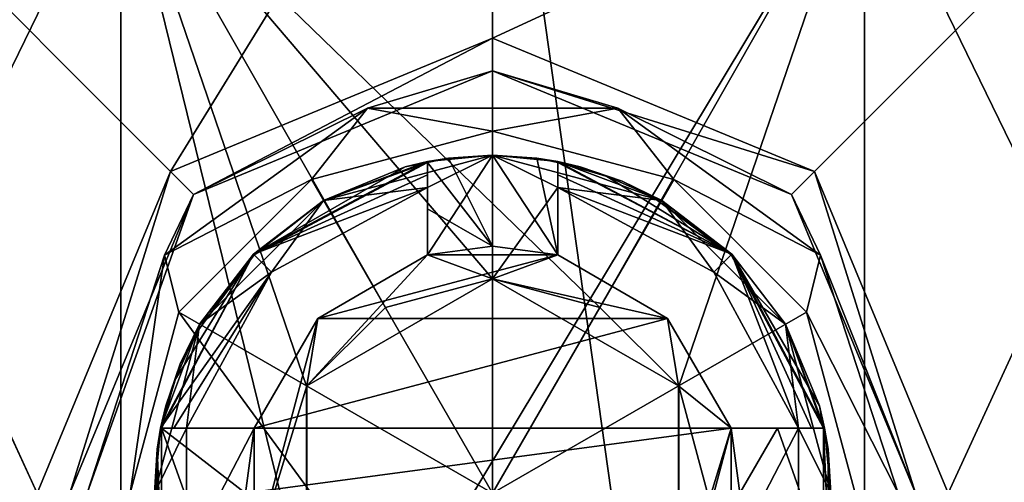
# Model space of a CAD drawing. Header units: millimetres. Extents: x -25 to 90, y -3 to 328.
# Tile 32 of 139: x -3.63 to 3.93, y 88.58 to 92.14. Entities that reach past the tile are written whole.
import ezdxf

# ---------------------------------------------------------------- set-up
doc = ezdxf.new("R2010")
doc.units = ezdxf.units.MM
doc.header["$LTSCALE"] = 65.185185
for name, color, linetype in [('409', 7, 'CONTINUOUS'), ('410', 7, 'CONTINUOUS'), ('411', 7, 'CONTINUOUS'), ('415', 7, 'CONTINUOUS'), ('422', 7, 'CONTINUOUS'), ('423', 7, 'CONTINUOUS'), ('424', 7, 'CONTINUOUS'), ('425', 7, 'CONTINUOUS'), ('426', 7, 'CONTINUOUS'), ('427', 7, 'CONTINUOUS'), ('428', 7, 'CONTINUOUS'), ('61', 7, 'CONTINUOUS'), ('68', 7, 'CONTINUOUS'), ('725', 7, 'CONTINUOUS'), ('739', 7, 'CONTINUOUS'), ('740', 7, 'CONTINUOUS'), ('742', 7, 'CONTINUOUS'), ('743', 7, 'CONTINUOUS'), ('745', 7, 'CONTINUOUS'), ('746', 7, 'CONTINUOUS'), ('88', 7, 'CONTINUOUS'), ('89', 7, 'CONTINUOUS'), ('90', 7, 'CONTINUOUS'), ('91', 7, 'CONTINUOUS'), ('92', 7, 'CONTINUOUS'), ('93', 7, 'CONTINUOUS'), ('94', 7, 'CONTINUOUS'), ('95', 7, 'CONTINUOUS'), ('98', 7, 'CONTINUOUS')]:
    doc.layers.add(name, color=color, linetype=linetype)

msp = doc.modelspace()

# ---------------------------------------------------------------- linework, layer by layer
at = {"layer": '409', "linetype": 'CONTINUOUS'}
for points in [[(0, 91.2863, -20.4987), (0, 88.5, -20.6), (-1.3932, 90.913, -20.4987), (0, 91.2863, -20.4987)], [(1.3932, 90.913, -20.4987), (0, 88.5, -20.6), (0, 91.2863, -20.4987), (1.3932, 90.913, -20.4987)], [(-1.3932, 90.913, -20.4987), (0, 88.5, -20.6), (-2.413, 89.8932, -20.4987), (-1.3932, 90.913, -20.4987)], [(2.413, 89.8932, -20.4987), (0, 88.5, -20.6), (1.3932, 90.913, -20.4987), (2.413, 89.8932, -20.4987)], [(-2.7863, 88.5, -20.4987), (-2.413, 89.8932, -20.4987), (-1.3941, 88.5, -20.5747), (-2.7863, 88.5, -20.4987)], [(-2.413, 89.8932, -20.4987), (0, 88.5, -20.6), (-1.3941, 88.5, -20.5747), (-2.413, 89.8932, -20.4987)], [(2.7863, 88.5, -20.4987), (0, 88.5, -20.6), (2.413, 89.8932, -20.4987), (2.7863, 88.5, -20.4987)]]:
    msp.add_3dface(points, dxfattribs=at)
at = {"layer": '410', "linetype": 'CONTINUOUS'}
for points in [[(-2.2981, 90.7981, -20), (0, 91.75, -20), (-0.9629, 91.4637, -20.3405), (-2.2981, 90.7981, -20)], [(-0.9629, 91.4637, -20.3405), (0, 91.75, -20), (0.9629, 91.4637, -20.3405), (-0.9629, 91.4637, -20.3405)], [(0, 91.75, -20), (2.2981, 90.7981, -20), (0.9629, 91.4637, -20.3405), (0, 91.75, -20)], [(-2.521, 90.3316, -20.3405), (-2.2981, 90.7981, -20), (-0.9629, 91.4637, -20.3405), (-2.521, 90.3316, -20.3405)], [(-1.3932, 90.913, -20.4987), (-2.521, 90.3316, -20.3405), (-0.9629, 91.4637, -20.3405), (-1.3932, 90.913, -20.4987)], [(0, 91.2863, -20.4987), (-1.3932, 90.913, -20.4987), (-0.9629, 91.4637, -20.3405), (0, 91.2863, -20.4987)], [(0, 91.2863, -20.4987), (-0.9629, 91.4637, -20.3405), (0.9629, 91.4637, -20.3405), (0, 91.2863, -20.4987)], [(1.3932, 90.913, -20.4987), (0, 91.2863, -20.4987), (0.9629, 91.4637, -20.3405), (1.3932, 90.913, -20.4987)], [(0.9629, 91.4637, -20.3405), (2.2981, 90.7981, -20), (2.521, 90.3316, -20.3405), (0.9629, 91.4637, -20.3405)], [(1.3932, 90.913, -20.4987), (0.9629, 91.4637, -20.3405), (2.521, 90.3316, -20.3405), (1.3932, 90.913, -20.4987)], [(-1.3932, 90.913, -20.4987), (-2.413, 89.8932, -20.4987), (-2.521, 90.3316, -20.3405), (-1.3932, 90.913, -20.4987)], [(2.413, 89.8932, -20.4987), (1.3932, 90.913, -20.4987), (2.521, 90.3316, -20.3405), (2.413, 89.8932, -20.4987)], [(-3.25, 88.5, -20), (-2.2981, 90.7981, -20), (-3.1162, 88.5, -20.3405), (-3.25, 88.5, -20)], [(-3.1162, 88.5, -20.3405), (-2.2981, 90.7981, -20), (-2.521, 90.3316, -20.3405), (-3.1162, 88.5, -20.3405)], [(2.2981, 90.7981, -20), (3.25, 88.5, -20), (2.521, 90.3316, -20.3405), (2.2981, 90.7981, -20)], [(-2.7863, 88.5, -20.4987), (-3.1162, 88.5, -20.3405), (-2.521, 90.3316, -20.3405), (-2.7863, 88.5, -20.4987)], [(-2.413, 89.8932, -20.4987), (-2.7863, 88.5, -20.4987), (-2.521, 90.3316, -20.3405), (-2.413, 89.8932, -20.4987)], [(2.413, 89.8932, -20.4987), (2.521, 90.3316, -20.3405), (3.1162, 88.5, -20.3405), (2.413, 89.8932, -20.4987)], [(2.521, 90.3316, -20.3405), (3.25, 88.5, -20), (3.1162, 88.5, -20.3405), (2.521, 90.3316, -20.3405)], [(2.7863, 88.5, -20.4987), (2.413, 89.8932, -20.4987), (3.1162, 88.5, -20.3405), (2.7863, 88.5, -20.4987)]]:
    msp.add_3dface(points, dxfattribs=at)
at = {"layer": '411', "linetype": 'CONTINUOUS'}
for points in [[(-0.5, 91.0438, -20), (-1.3, 90.7517, -20), (-1.8332, 90.3332, -20), (-0.5, 91.0438, -20)], [(-0.6729, 91.0114, -20), (-1.3, 90.7517, -20), (-0.5, 91.0438, -20), (-0.6729, 91.0114, -20)], [(-0.3394, 91.0778, -20), (-0.6729, 91.0114, -20), (-0.5, 91.0438, -20), (-0.3394, 91.0778, -20)], [(0, 90.4, -20), (-0.3394, 91.0778, -20), (-0.5, 91.0438, -20), (0, 90.4, -20)], [(-0.5, 90.6884, -20), (0, 90.4, -20), (-0.5, 91.0438, -20), (-0.5, 90.6884, -20)], [(0, 91.1, -20), (-0.3394, 91.0778, -20), (0, 90.4, -20), (0, 91.1, -20)], [(0.3394, 91.0778, -20), (0, 91.1, -20), (0.5, 90.333, -20), (0.3394, 91.0778, -20)], [(0.5, 90.333, -20), (0, 91.1, -20), (0, 90.4, -20), (0.5, 90.333, -20)], [(0.6729, 91.0114, -20), (0.3394, 91.0778, -20), (0.5, 91.0438, -20), (0.6729, 91.0114, -20)], [(0.5, 91.0438, -20), (0.3394, 91.0778, -20), (0.5, 90.333, -20), (0.5, 91.0438, -20)], [(0.8692, 90.9425, -20), (0.6729, 91.0114, -20), (0.5, 91.0438, -20), (0.8692, 90.9425, -20)], [(0.995, 90.9021, -20), (0.6729, 91.0114, -20), (0.8692, 90.9425, -20), (0.995, 90.9021, -20)], [(1.2195, 90.7878, -20), (0.995, 90.9021, -20), (0.8692, 90.9425, -20), (1.2195, 90.7878, -20)], [(1.3, 90.7517, -20), (0.995, 90.9021, -20), (1.2195, 90.7878, -20), (1.3, 90.7517, -20)], [(-1.3, 90.7517, -20), (-1.8385, 90.3385, -20), (-1.8332, 90.3332, -20), (-1.3, 90.7517, -20)], [(1.8332, 90.3332, -20), (1.3, 90.7517, -20), (1.2195, 90.7878, -20), (1.8332, 90.3332, -20)], [(1.8385, 90.3385, -20), (1.3, 90.7517, -20), (1.8332, 90.3332, -20), (1.8385, 90.3385, -20)], [(-0.5, 90.333, -20), (0, 90.4, -20), (-0.5, 90.6884, -20), (-0.5, 90.333, -20)], [(-1.8332, 90.3332, -20), (-2.2517, 89.8, -20), (-2.2878, 89.7195, -20), (-1.8332, 90.3332, -20)], [(-1.8385, 90.3385, -20), (-2.2517, 89.8, -20), (-1.8332, 90.3332, -20), (-1.8385, 90.3385, -20)], [(2.5438, 89, -20), (1.8385, 90.3385, -20), (1.8332, 90.3332, -20), (2.5438, 89, -20)], [(2.2517, 89.8, -20), (1.8385, 90.3385, -20), (2.5438, 89, -20), (2.2517, 89.8, -20)], [(-2.2517, 89.8, -20), (-2.4021, 89.495, -20), (-2.2878, 89.7195, -20), (-2.2517, 89.8, -20)], [(2.5114, 89.1729, -20), (2.2517, 89.8, -20), (2.5438, 89, -20), (2.5114, 89.1729, -20)], [(-2.2878, 89.7195, -20), (-2.4021, 89.495, -20), (-2.4425, 89.3692, -20), (-2.2878, 89.7195, -20)], [(-2.4021, 89.495, -20), (-2.5114, 89.1729, -20), (-2.4425, 89.3692, -20), (-2.4021, 89.495, -20)], [(-2.4425, 89.3692, -20), (-2.5114, 89.1729, -20), (-2.5438, 89, -20), (-2.4425, 89.3692, -20)], [(-2.5114, 89.1729, -20), (-2.5778, 88.8394, -20), (-2.5438, 89, -20), (-2.5114, 89.1729, -20)], [(2.5778, 88.8394, -20), (2.5114, 89.1729, -20), (2.5438, 89, -20), (2.5778, 88.8394, -20)], [(-2.5438, 89, -20), (-2.5778, 88.8394, -20), (-2.5438, 88, -20), (-2.5438, 89, -20)], [(-1.833, 89, -20), (-2.5438, 89, -20), (-1.9, 88.5, -20), (-1.833, 89, -20)], [(-1.9, 88.5, -20), (-2.5438, 89, -20), (-2.1884, 88, -20), (-1.9, 88.5, -20)], [(-2.1884, 88, -20), (-2.5438, 89, -20), (-2.5438, 88, -20), (-2.1884, 88, -20)], [(1.833, 89, -20), (1.9, 88.5, -20), (2.1884, 89, -20), (1.833, 89, -20)], [(1.9, 88.5, -20), (2.5438, 88, -20), (2.1884, 89, -20), (1.9, 88.5, -20)], [(2.1884, 89, -20), (2.5438, 88, -20), (2.5438, 89, -20), (2.1884, 89, -20)], [(2.5778, 88.1606, -20), (2.5778, 88.8394, -20), (2.5438, 89, -20), (2.5778, 88.1606, -20)], [(2.5438, 88, -20), (2.5778, 88.1606, -20), (2.5438, 89, -20), (2.5438, 88, -20)], [(-2.5778, 88.8394, -20), (-2.6, 88.5, -20), (-2.5778, 88.1606, -20), (-2.5778, 88.8394, -20)], [(-2.5778, 88.8394, -20), (-2.5778, 88.1606, -20), (-2.5438, 88, -20), (-2.5778, 88.8394, -20)], [(2.5778, 88.1606, -20), (2.6, 88.5, -20), (2.5778, 88.8394, -20), (2.5778, 88.1606, -20)]]:
    msp.add_3dface(points, dxfattribs=at)
at = {"layer": '415', "linetype": 'CONTINUOUS'}
for points in [[(0, 90.4, -19.2), (-0.5, 90.333, -19.2), (0.5, 90.333, -19.2), (0, 90.4, -19.2)], [(-0.5, 90.333, -19.2), (-1.3435, 89.8435, -19.2), (0.5, 90.333, -19.2), (-0.5, 90.333, -19.2)], [(0.5, 90.333, -19.2), (-1.3435, 89.8435, -19.2), (1.3435, 89.8435, -19.2), (0.5, 90.333, -19.2)], [(-1.3435, 89.8435, -19.2), (-1.833, 89, -19.2), (1.3435, 89.8435, -19.2), (-1.3435, 89.8435, -19.2)], [(1.3435, 89.8435, -19.2), (-1.833, 89, -19.2), (1.833, 89, -19.2), (1.3435, 89.8435, -19.2)], [(-1.833, 89, -19.2), (-1.9, 88.5, -19.2), (1.833, 89, -19.2), (-1.833, 89, -19.2)], [(1.833, 89, -19.2), (-1.9, 88.5, -19.2), (1.9, 88.5, -19.2), (1.833, 89, -19.2)]]:
    msp.add_3dface(points, dxfattribs=at)
at = {"layer": '422', "linetype": 'CONTINUOUS'}
for points in [[(-1.833, 89, -20), (-1.9, 88.5, -20), (-1.833, 89, -19.2), (-1.833, 89, -20)], [(-1.9, 88.5, -20), (-1.9, 88.5, -19.2), (-1.833, 89, -19.2), (-1.9, 88.5, -20)]]:
    msp.add_3dface(points, dxfattribs=at)
at = {"layer": '423', "linetype": 'CONTINUOUS'}
for points in [[(-1.833, 89, -17.25), (-2.5515, 89, -17.7879), (-1.833, 89, -19.2), (-1.833, 89, -17.25)], [(-2.5515, 89, -17.7879), (-1.833, 89, -17.25), (-2.4501, 89, -17.5148), (-2.5515, 89, -17.7879)], [(-2.5515, 89, -17.7879), (-2.5515, 89, -19.9145), (-1.833, 89, -19.2), (-2.5515, 89, -17.7879)], [(-1.833, 89, -19.2), (-2.5515, 89, -19.9145), (-2.5477, 89, -19.9573), (-1.833, 89, -19.2)], [(-2.5438, 89, -20), (-1.833, 89, -19.2), (-2.5477, 89, -19.9573), (-2.5438, 89, -20)], [(-2.5438, 89, -20), (-1.833, 89, -20), (-1.833, 89, -19.2), (-2.5438, 89, -20)], [(-1.833, 89, -17.25), (-2.3517, 89, -17.25), (-2.4501, 89, -17.5148), (-1.833, 89, -17.25)]]:
    msp.add_3dface(points, dxfattribs=at)
at = {"layer": '424', "linetype": 'CONTINUOUS'}
for points in [[(-0.5, 91.0515, -19.9145), (-0.5, 91.0515, -17.7879), (-0.5, 90.333, -19.2), (-0.5, 91.0515, -19.9145)], [(-0.5, 90.333, -20), (-0.5, 91.0515, -19.9145), (-0.5, 90.333, -19.2), (-0.5, 90.333, -20)], [(-0.5, 91.0515, -19.9145), (-0.5, 90.333, -20), (-0.5, 91.0477, -19.9573), (-0.5, 91.0515, -19.9145)], [(-0.5, 90.333, -19.2), (-0.5, 91.0515, -17.7879), (-0.5, 90.9501, -17.5147), (-0.5, 90.333, -19.2)], [(-0.5, 90.333, -20), (-0.5, 90.6884, -20), (-0.5, 91.0477, -19.9573), (-0.5, 90.333, -20)], [(-0.5, 90.6884, -20), (-0.5, 91.0438, -20), (-0.5, 91.0477, -19.9573), (-0.5, 90.6884, -20)], [(-0.5, 90.8517, -17.25), (-0.5, 90.333, -19.2), (-0.5, 90.9501, -17.5147), (-0.5, 90.8517, -17.25)], [(-0.5, 90.8517, -17.25), (-0.5, 90.333, -17.25), (-0.5, 90.333, -19.2), (-0.5, 90.8517, -17.25)]]:
    msp.add_3dface(points, dxfattribs=at)
at = {"layer": '425', "linetype": 'CONTINUOUS'}
for points in [[(0, 90.4, -20), (-0.5, 90.333, -20), (0, 90.4, -19.2), (0, 90.4, -20)], [(-0.5, 90.333, -20), (-0.5, 90.333, -19.2), (0, 90.4, -19.2), (-0.5, 90.333, -20)], [(0.5, 90.333, -20), (0, 90.4, -20), (0.5, 90.333, -19.2), (0.5, 90.333, -20)], [(0, 90.4, -20), (0, 90.4, -19.2), (0.5, 90.333, -19.2), (0, 90.4, -20)]]:
    msp.add_3dface(points, dxfattribs=at)
at = {"layer": '426', "linetype": 'CONTINUOUS'}
for points in [[(0.5, 90.333, -17.25), (0.5, 91.0515, -17.7879), (0.5, 90.333, -19.2), (0.5, 90.333, -17.25)], [(0.5, 91.0515, -17.7879), (0.5, 90.333, -17.25), (0.5, 90.9501, -17.5148), (0.5, 91.0515, -17.7879)], [(0.5, 91.0515, -17.7879), (0.5, 91.0515, -19.9145), (0.5, 90.333, -19.2), (0.5, 91.0515, -17.7879)], [(0.5, 90.333, -19.2), (0.5, 91.0515, -19.9145), (0.5, 91.0477, -19.9573), (0.5, 90.333, -19.2)], [(0.5, 91.0438, -20), (0.5, 90.333, -19.2), (0.5, 91.0477, -19.9573), (0.5, 91.0438, -20)], [(0.5, 91.0438, -20), (0.5, 90.333, -20), (0.5, 90.333, -19.2), (0.5, 91.0438, -20)], [(0.5, 90.333, -17.25), (0.5, 90.8517, -17.25), (0.5, 90.9501, -17.5148), (0.5, 90.333, -17.25)]]:
    msp.add_3dface(points, dxfattribs=at)
at = {"layer": '427', "linetype": 'CONTINUOUS'}
for points in [[(2.3517, 89, -17.25), (1.833, 89, -17.25), (1.833, 89, -19.2), (2.3517, 89, -17.25)], [(2.3517, 89, -17.25), (1.833, 89, -19.2), (2.4501, 89, -17.5147), (2.3517, 89, -17.25)], [(2.5515, 89, -19.9145), (2.5515, 89, -17.7879), (1.833, 89, -19.2), (2.5515, 89, -19.9145)], [(1.833, 89, -20), (2.5515, 89, -19.9145), (1.833, 89, -19.2), (1.833, 89, -20)], [(2.5515, 89, -19.9145), (1.833, 89, -20), (2.5477, 89, -19.9573), (2.5515, 89, -19.9145)], [(1.833, 89, -19.2), (2.5515, 89, -17.7879), (2.4501, 89, -17.5147), (1.833, 89, -19.2)], [(1.833, 89, -20), (2.1884, 89, -20), (2.5477, 89, -19.9573), (1.833, 89, -20)], [(2.1884, 89, -20), (2.5438, 89, -20), (2.5477, 89, -19.9573), (2.1884, 89, -20)]]:
    msp.add_3dface(points, dxfattribs=at)
at = {"layer": '428', "linetype": 'CONTINUOUS'}
for points in [[(1.9, 88.5, -20), (1.833, 89, -20), (1.9, 88.5, -19.2), (1.9, 88.5, -20)], [(1.833, 89, -20), (1.833, 89, -19.2), (1.9, 88.5, -19.2), (1.833, 89, -20)]]:
    msp.add_3dface(points, dxfattribs=at)
at = {"layer": '61', "color": 7, "linetype": 'CONTINUOUS', "true_color": 0x0833a0}
for points in [[(-7.4834, 84, -5.437), (-2.8584, 84, -8.7973), (-7.4834, 93.5, -5.437), (-7.4834, 84, -5.437)], [(-7.4834, 93.5, -5.437), (-2.8584, 84, -8.7973), (-2.8584, 93.5, -8.7973), (-7.4834, 93.5, -5.437)], [(-2.8584, 93.5, -8.7973), (-2.8584, 84, -8.7973), (-1.4299, 87.6766, -9.1388), (-2.8584, 93.5, -8.7973)], [(2.8584, 93.5, -8.7973), (-2.8584, 93.5, -8.7973), (0.823, 89.9301, -9.2133), (2.8584, 93.5, -8.7973)], [(0.823, 89.9301, -9.2133), (-2.8584, 93.5, -8.7973), (0, 90.15, -9.25), (0.823, 89.9301, -9.2133)], [(0, 90.15, -9.25), (-2.8584, 93.5, -8.7973), (-0.8233, 89.9299, -9.2133), (0, 90.15, -9.25)], [(-0.8233, 89.9299, -9.2133), (-2.8584, 93.5, -8.7973), (-1.4302, 89.3228, -9.1388), (-0.8233, 89.9299, -9.2133)], [(-1.4302, 89.3228, -9.1388), (-2.8584, 93.5, -8.7973), (-1.4299, 87.6766, -9.1388), (-1.4302, 89.3228, -9.1388)], [(1.4299, 89.3234, -9.1388), (2.8584, 93.5, -8.7973), (0.823, 89.9301, -9.2133), (1.4299, 89.3234, -9.1388)], [(2.8584, 84, -8.7973), (2.8584, 93.5, -8.7973), (1.4299, 89.3234, -9.1388), (2.8584, 84, -8.7973)], [(2.8584, 84, -8.7973), (7.4834, 84, -5.437), (2.8584, 93.5, -8.7973), (2.8584, 84, -8.7973)], [(2.8584, 93.5, -8.7973), (7.4834, 84, -5.437), (7.4834, 93.5, -5.437), (2.8584, 93.5, -8.7973)], [(1.4302, 87.6772, -9.1388), (2.8584, 84, -8.7973), (1.4299, 89.3234, -9.1388), (1.4302, 87.6772, -9.1388)]]:
    msp.add_3dface(points, dxfattribs=at)
at = {"layer": '68', "color": 7, "linetype": 'CONTINUOUS', "true_color": 0x0833a0}
for points in [[(-2.8584, 84, 8.7973), (-7.4834, 84, 5.437), (-2.8584, 93.5, 8.7973), (-2.8584, 84, 8.7973)], [(-2.8584, 93.5, 8.7973), (-7.4834, 84, 5.437), (-7.4834, 93.5, 5.437), (-2.8584, 93.5, 8.7973)], [(2.8584, 84, 8.7973), (-2.8584, 84, 8.7973), (2.8584, 93.5, 8.7973), (2.8584, 84, 8.7973)], [(2.8584, 93.5, 8.7973), (-2.8584, 84, 8.7973), (-2.8584, 93.5, 8.7973), (2.8584, 93.5, 8.7973)], [(7.4834, 84, 5.437), (2.8584, 84, 8.7973), (7.4834, 93.5, 5.437), (7.4834, 84, 5.437)], [(7.4834, 93.5, 5.437), (2.8584, 84, 8.7973), (2.8584, 93.5, 8.7973), (7.4834, 93.5, 5.437)]]:
    msp.add_3dface(points, dxfattribs=at)
at = {"layer": '725', "linetype": 'CONTINUOUS'}
for points in [[(0, 95, -21), (6.4896, 95, -19.9721), (0, 92, -21), (0, 95, -21)], [(0, 92, -21), (6.4896, 95, -19.9721), (2.4748, 90.975, -20.8537), (0, 92, -21)], [(6.4896, 95, 19.9721), (0, 95, 21), (5.372, 56.779, 20.3013), (6.4896, 95, 19.9721)], [(0, 95, 21), (0, 50, 21), (5.372, 56.779, 20.3013), (0, 95, 21)], [(6.4896, 95, -19.9721), (3.5, 88.5, -20.7063), (2.4748, 90.975, -20.8537), (6.4896, 95, -19.9721)], [(3.5, 88.5, -20.7063), (6.4896, 95, -19.9721), (5.3741, 56.7816, -20.3007), (3.5, 88.5, -20.7063)]]:
    msp.add_3dface(points, dxfattribs=at)
at = {"layer": '739', "linetype": 'CONTINUOUS'}
for points in [[(-1.8385, 90.3385, -19.9145), (-0.5, 91.0515, -19.9145), (-1.8332, 90.3332, -20), (-1.8385, 90.3385, -19.9145)], [(-0.5, 91.0515, -19.9145), (-0.5, 91.0477, -19.9573), (-1.8332, 90.3332, -20), (-0.5, 91.0515, -19.9145)], [(-0.5, 91.0438, -20), (-1.8332, 90.3332, -20), (-0.5, 91.0477, -19.9573), (-0.5, 91.0438, -20)], [(-2.5515, 89, -19.9145), (-1.8385, 90.3385, -19.9145), (-2.5477, 89, -19.9573), (-2.5515, 89, -19.9145)], [(-1.8385, 90.3385, -19.9145), (-2.5438, 89, -20), (-2.5477, 89, -19.9573), (-1.8385, 90.3385, -19.9145)], [(-1.8385, 90.3385, -19.9145), (-2.4425, 89.3692, -20), (-2.5438, 89, -20), (-1.8385, 90.3385, -19.9145)], [(-1.8385, 90.3385, -19.9145), (-2.2878, 89.7195, -20), (-2.4425, 89.3692, -20), (-1.8385, 90.3385, -19.9145)], [(-1.8385, 90.3385, -19.9145), (-1.8332, 90.3332, -20), (-2.2878, 89.7195, -20), (-1.8385, 90.3385, -19.9145)]]:
    msp.add_3dface(points, dxfattribs=at)
at = {"layer": '740', "linetype": 'CONTINUOUS'}
for points in [[(0.5, 91.0515, -19.9145), (1.8385, 90.3385, -19.9145), (0.5, 91.0477, -19.9573), (0.5, 91.0515, -19.9145)], [(1.8385, 90.3385, -19.9145), (0.5, 91.0438, -20), (0.5, 91.0477, -19.9573), (1.8385, 90.3385, -19.9145)], [(1.8385, 90.3385, -19.9145), (0.8692, 90.9425, -20), (0.5, 91.0438, -20), (1.8385, 90.3385, -19.9145)], [(1.8385, 90.3385, -19.9145), (1.2195, 90.7878, -20), (0.8692, 90.9425, -20), (1.8385, 90.3385, -19.9145)], [(1.8385, 90.3385, -19.9145), (1.8332, 90.3332, -20), (1.2195, 90.7878, -20), (1.8385, 90.3385, -19.9145)], [(1.8385, 90.3385, -19.9145), (2.5515, 89, -19.9145), (1.8332, 90.3332, -20), (1.8385, 90.3385, -19.9145)], [(2.5515, 89, -19.9145), (2.5477, 89, -19.9573), (1.8332, 90.3332, -20), (2.5515, 89, -19.9145)], [(2.5438, 89, -20), (1.8332, 90.3332, -20), (2.5477, 89, -19.9573), (2.5438, 89, -20)]]:
    msp.add_3dface(points, dxfattribs=at)
at = {"layer": '742', "linetype": 'CONTINUOUS'}
for points in [[(-0.5, 91.0515, -17.7879), (-1.8385, 90.3385, -17.7879), (-0.5, 90.9501, -17.5147), (-0.5, 91.0515, -17.7879)], [(-1.8385, 90.3385, -17.7879), (-0.5, 90.8517, -17.25), (-0.5, 90.9501, -17.5147), (-1.8385, 90.3385, -17.7879)], [(-1.7, 90.2, -17.25), (-0.5, 90.8517, -17.25), (-1.8385, 90.3385, -17.7879), (-1.7, 90.2, -17.25)], [(-1.7, 90.2, -17.25), (-1.8385, 90.3385, -17.7879), (-2.5515, 89, -17.7879), (-1.7, 90.2, -17.25)], [(-2.5515, 89, -17.7879), (-2.4501, 89, -17.5148), (-1.7, 90.2, -17.25), (-2.5515, 89, -17.7879)], [(-2.3517, 89, -17.25), (-1.7, 90.2, -17.25), (-2.4501, 89, -17.5148), (-2.3517, 89, -17.25)]]:
    msp.add_3dface(points, dxfattribs=at)
at = {"layer": '743', "linetype": 'CONTINUOUS'}
for points in [[(0.5, 91.0515, -17.7879), (0.5, 90.9501, -17.5148), (1.8385, 90.3385, -17.7879), (0.5, 91.0515, -17.7879)], [(0.5, 90.8517, -17.25), (1.8385, 90.3385, -17.7879), (0.5, 90.9501, -17.5148), (0.5, 90.8517, -17.25)], [(0.5, 90.8517, -17.25), (1.7, 90.2, -17.25), (1.8385, 90.3385, -17.7879), (0.5, 90.8517, -17.25)], [(1.7, 90.2, -17.25), (2.3517, 89, -17.25), (1.8385, 90.3385, -17.7879), (1.7, 90.2, -17.25)], [(1.8385, 90.3385, -17.7879), (2.3517, 89, -17.25), (2.4501, 89, -17.5147), (1.8385, 90.3385, -17.7879)], [(2.5515, 89, -17.7879), (1.8385, 90.3385, -17.7879), (2.4501, 89, -17.5147), (2.5515, 89, -17.7879)]]:
    msp.add_3dface(points, dxfattribs=at)
at = {"layer": '745', "linetype": 'CONTINUOUS'}
for points in [[(-0.5, 90.333, -17.25), (-1.3435, 89.8435, -17.25), (-0.5, 90.333, -19.2), (-0.5, 90.333, -17.25)], [(-1.3435, 89.8435, -17.25), (-1.3435, 89.8435, -19.2), (-0.5, 90.333, -19.2), (-1.3435, 89.8435, -17.25)], [(-1.3435, 89.8435, -17.25), (-1.833, 89, -17.25), (-1.3435, 89.8435, -19.2), (-1.3435, 89.8435, -17.25)], [(-1.833, 89, -17.25), (-1.833, 89, -19.2), (-1.3435, 89.8435, -19.2), (-1.833, 89, -17.25)]]:
    msp.add_3dface(points, dxfattribs=at)
at = {"layer": '746', "linetype": 'CONTINUOUS'}
for points in [[(1.3435, 89.8435, -17.25), (0.5, 90.333, -17.25), (1.3435, 89.8435, -19.2), (1.3435, 89.8435, -17.25)], [(0.5, 90.333, -17.25), (0.5, 90.333, -19.2), (1.3435, 89.8435, -19.2), (0.5, 90.333, -17.25)], [(1.833, 89, -17.25), (1.3435, 89.8435, -17.25), (1.833, 89, -19.2), (1.833, 89, -17.25)], [(1.3435, 89.8435, -17.25), (1.3435, 89.8435, -19.2), (1.833, 89, -19.2), (1.3435, 89.8435, -17.25)]]:
    msp.add_3dface(points, dxfattribs=at)
at = {"layer": '88', "color": 7, "linetype": 'CONTINUOUS', "true_color": 0x0833a0}
for points in [[(0, 90.15, -17.25), (-0.8233, 89.9299, -9.2133), (-1.4289, 89.3251, -17.25), (0, 90.15, -17.25)], [(0, 90.15, -9.25), (-0.8233, 89.9299, -9.2133), (0, 90.15, -17.25), (0, 90.15, -9.25)], [(-0.8233, 89.9299, -9.2133), (-1.4302, 89.3228, -9.1388), (-1.4289, 89.3251, -17.25), (-0.8233, 89.9299, -9.2133)], [(-1.4302, 89.3228, -9.1388), (-1.4299, 87.6766, -9.1388), (-1.4289, 89.3251, -17.25), (-1.4302, 89.3228, -9.1388)], [(-1.4289, 89.3251, -17.25), (-1.4299, 87.6766, -9.1388), (-1.4289, 87.6749, -17.25), (-1.4289, 89.3251, -17.25)]]:
    msp.add_3dface(points, dxfattribs=at)
at = {"layer": '89', "color": 7, "linetype": 'CONTINUOUS', "true_color": 0x0833a0}
for points in [[(-1.3002, 90.7516, -17.25), (0, 91.1, -17.25), (-0.5, 90.8517, -17.25), (-1.3002, 90.7516, -17.25)], [(0, 91.1, -17.25), (0, 90.15, -17.25), (-0.5, 90.333, -17.25), (0, 91.1, -17.25)], [(-0.5, 90.8517, -17.25), (0, 91.1, -17.25), (-0.5, 90.333, -17.25), (-0.5, 90.8517, -17.25)], [(0, 90.15, -17.25), (0, 91.1, -17.25), (0.5, 90.8517, -17.25), (0, 90.15, -17.25)], [(0, 91.1, -17.25), (1.3002, 90.7516, -17.25), (0.5, 90.8517, -17.25), (0, 91.1, -17.25)], [(-1.7, 90.2, -17.25), (-1.3002, 90.7516, -17.25), (-0.5, 90.8517, -17.25), (-1.7, 90.2, -17.25)], [(0, 90.15, -17.25), (0.5, 90.8517, -17.25), (0.5, 90.333, -17.25), (0, 90.15, -17.25)], [(0.5, 90.8517, -17.25), (1.3002, 90.7516, -17.25), (1.7, 90.2, -17.25), (0.5, 90.8517, -17.25)], [(-2.2517, 89.7999, -17.25), (-1.3002, 90.7516, -17.25), (-1.7, 90.2, -17.25), (-2.2517, 89.7999, -17.25)], [(1.3002, 90.7516, -17.25), (2.2517, 89.7999, -17.25), (1.7, 90.2, -17.25), (1.3002, 90.7516, -17.25)], [(0, 90.15, -17.25), (-1.4289, 89.3251, -17.25), (-0.5, 90.333, -17.25), (0, 90.15, -17.25)], [(-0.5, 90.333, -17.25), (-1.4289, 89.3251, -17.25), (-1.3435, 89.8435, -17.25), (-0.5, 90.333, -17.25)], [(1.3435, 89.8435, -17.25), (0, 90.15, -17.25), (0.5, 90.333, -17.25), (1.3435, 89.8435, -17.25)], [(-2.3517, 89, -17.25), (-2.2517, 89.7999, -17.25), (-1.7, 90.2, -17.25), (-2.3517, 89, -17.25)], [(1.4289, 89.3251, -17.25), (0, 90.15, -17.25), (1.3435, 89.8435, -17.25), (1.4289, 89.3251, -17.25)], [(1.7, 90.2, -17.25), (2.2517, 89.7999, -17.25), (2.3517, 89, -17.25), (1.7, 90.2, -17.25)], [(-1.4289, 89.3251, -17.25), (-1.833, 88, -17.25), (-1.3435, 89.8435, -17.25), (-1.4289, 89.3251, -17.25)], [(-1.3435, 89.8435, -17.25), (-1.833, 88, -17.25), (-1.833, 89, -17.25), (-1.3435, 89.8435, -17.25)], [(1.833, 89, -17.25), (1.4289, 89.3251, -17.25), (1.3435, 89.8435, -17.25), (1.833, 89, -17.25)], [(-2.6, 88.5, -17.25), (-2.2517, 89.7999, -17.25), (-2.3517, 89, -17.25), (-2.6, 88.5, -17.25)], [(2.2517, 89.7999, -17.25), (2.6, 88.5, -17.25), (2.3517, 89, -17.25), (2.2517, 89.7999, -17.25)], [(-1.4289, 89.3251, -17.25), (-1.4289, 87.6749, -17.25), (-1.833, 88, -17.25), (-1.4289, 89.3251, -17.25)], [(1.4289, 87.6749, -17.25), (1.4289, 89.3251, -17.25), (1.833, 89, -17.25), (1.4289, 87.6749, -17.25)], [(-2.3517, 88, -17.25), (-2.6, 88.5, -17.25), (-2.3517, 89, -17.25), (-2.3517, 88, -17.25)], [(-1.833, 88, -17.25), (-2.3517, 88, -17.25), (-1.833, 89, -17.25), (-1.833, 88, -17.25)], [(-2.3517, 88, -17.25), (-2.3517, 89, -17.25), (-1.833, 89, -17.25), (-2.3517, 88, -17.25)], [(1.4289, 87.6749, -17.25), (1.833, 89, -17.25), (1.3435, 87.1565, -17.25), (1.4289, 87.6749, -17.25)], [(1.3435, 87.1565, -17.25), (1.833, 89, -17.25), (1.833, 88, -17.25), (1.3435, 87.1565, -17.25)], [(1.833, 89, -17.25), (2.3517, 89, -17.25), (1.833, 88, -17.25), (1.833, 89, -17.25)], [(2.3517, 89, -17.25), (2.3517, 88, -17.25), (1.833, 88, -17.25), (2.3517, 89, -17.25)], [(2.3517, 89, -17.25), (2.6, 88.5, -17.25), (2.3517, 88, -17.25), (2.3517, 89, -17.25)]]:
    msp.add_3dface(points, dxfattribs=at)
at = {"layer": '90', "color": 7, "linetype": 'CONTINUOUS', "true_color": 0x0833a0}
for points in [[(-0.5, 91.0515, -17.7879), (-1.3002, 90.7516, -17.25), (-1.8385, 90.3385, -17.7879), (-0.5, 91.0515, -17.7879)], [(-0.6729, 91.0114, -20), (-0.5, 91.0515, -19.9145), (-1.8385, 90.3385, -19.9145), (-0.6729, 91.0114, -20)], [(0, 91.1, -17.25), (-1.3002, 90.7516, -17.25), (-0.5, 91.0515, -17.7879), (0, 91.1, -17.25)], [(-0.6729, 91.0114, -20), (-0.3394, 91.0778, -20), (-0.5, 91.0515, -19.9145), (-0.6729, 91.0114, -20)], [(0, 91.1, -20), (0, 91.1, -17.25), (-0.5, 91.0515, -17.7879), (0, 91.1, -20)], [(-0.3394, 91.0778, -20), (0, 91.1, -20), (-0.5, 91.0515, -17.7879), (-0.3394, 91.0778, -20)], [(-0.5, 91.0515, -19.9145), (-0.3394, 91.0778, -20), (-0.5, 91.0515, -17.7879), (-0.5, 91.0515, -19.9145)], [(-1.3, 90.7517, -20), (-0.6729, 91.0114, -20), (-1.8385, 90.3385, -19.9145), (-1.3, 90.7517, -20)], [(-1.3002, 90.7516, -17.25), (-2.2517, 89.7999, -17.25), (-1.8385, 90.3385, -17.7879), (-1.3002, 90.7516, -17.25)], [(-1.8385, 90.3385, -20), (-1.3, 90.7517, -20), (-1.8385, 90.3385, -19.9145), (-1.8385, 90.3385, -20)], [(-1.8385, 90.3385, -17.7879), (-2.2517, 89.7999, -17.25), (-2.5515, 89, -17.7879), (-1.8385, 90.3385, -17.7879)], [(-2.2517, 89.8, -20), (-1.8385, 90.3385, -20), (-2.5515, 89, -19.9145), (-2.2517, 89.8, -20)], [(-2.5515, 89, -19.9145), (-1.8385, 90.3385, -20), (-1.8385, 90.3385, -19.9145), (-2.5515, 89, -19.9145)], [(-2.2517, 89.7999, -17.25), (-2.6, 88.5, -17.25), (-2.5515, 89, -17.7879), (-2.2517, 89.7999, -17.25)], [(-2.4021, 89.495, -20), (-2.2517, 89.8, -20), (-2.5515, 89, -19.9145), (-2.4021, 89.495, -20)], [(-2.5114, 89.1729, -20), (-2.4021, 89.495, -20), (-2.5515, 89, -19.9145), (-2.5114, 89.1729, -20)], [(-2.5778, 88.8394, -20), (-2.5114, 89.1729, -20), (-2.5515, 89, -19.9145), (-2.5778, 88.8394, -20)], [(-2.6, 88.5, -17.25), (-2.5778, 88.8394, -20), (-2.5515, 89, -19.9145), (-2.6, 88.5, -17.25)], [(-2.5515, 89, -17.7879), (-2.6, 88.5, -17.25), (-2.5515, 89, -19.9145), (-2.5515, 89, -17.7879)], [(-2.5778, 88.8394, -20), (-2.6, 88.5, -17.25), (-2.6, 88.5, -20), (-2.5778, 88.8394, -20)]]:
    msp.add_3dface(points, dxfattribs=at)
at = {"layer": '91', "color": 7, "linetype": 'CONTINUOUS', "true_color": 0x0833a0}
for points in [[(-2.4749, 90.9749, -20), (0, 92, -20), (-2.2981, 90.7981, -20), (-2.4749, 90.9749, -20)], [(-2.2981, 90.7981, -20), (0, 92, -20), (0, 91.75, -20), (-2.2981, 90.7981, -20)], [(0, 92, -20), (2.4749, 90.9749, -20), (0, 91.75, -20), (0, 92, -20)], [(0, 91.75, -20), (2.4749, 90.9749, -20), (2.2981, 90.7981, -20), (0, 91.75, -20)], [(-3.5, 88.5, -20), (-2.4749, 90.9749, -20), (-3.25, 88.5, -20), (-3.5, 88.5, -20)], [(-3.25, 88.5, -20), (-2.4749, 90.9749, -20), (-2.2981, 90.7981, -20), (-3.25, 88.5, -20)], [(2.2981, 90.7981, -20), (2.4749, 90.9749, -20), (3.25, 88.5, -20), (2.2981, 90.7981, -20)], [(2.4749, 90.9749, -20), (3.5, 88.5, -20), (3.25, 88.5, -20), (2.4749, 90.9749, -20)]]:
    msp.add_3dface(points, dxfattribs=at)
at = {"layer": '92', "color": 7, "linetype": 'CONTINUOUS', "true_color": 0x0833a0}
for points in [[(0, 92, -20), (-2.4749, 90.9749, -20), (0, 92, -21), (0, 92, -20)], [(0, 92, -21), (-2.4749, 90.9749, -20), (-2.4748, 90.975, -20.8537), (0, 92, -21)], [(-2.4749, 90.9749, -20), (-3.5, 88.5, -20), (-2.4748, 90.975, -20.8537), (-2.4749, 90.9749, -20)], [(-2.4748, 90.975, -20.8537), (-3.5, 88.5, -20), (-3.5, 88.5, -20.7063), (-2.4748, 90.975, -20.8537)]]:
    msp.add_3dface(points, dxfattribs=at)
at = {"layer": '93', "color": 7, "linetype": 'CONTINUOUS', "true_color": 0x0833a0}
for points in [[(0.823, 89.9301, -9.2133), (0, 90.15, -9.25), (1.4289, 89.3251, -17.25), (0.823, 89.9301, -9.2133)], [(0, 90.15, -9.25), (0, 90.15, -17.25), (1.4289, 89.3251, -17.25), (0, 90.15, -9.25)], [(1.4299, 89.3234, -9.1388), (0.823, 89.9301, -9.2133), (1.4289, 89.3251, -17.25), (1.4299, 89.3234, -9.1388)], [(1.4299, 89.3234, -9.1388), (1.4289, 89.3251, -17.25), (1.4289, 87.6749, -17.25), (1.4299, 89.3234, -9.1388)], [(1.4302, 87.6772, -9.1388), (1.4299, 89.3234, -9.1388), (1.4289, 87.6749, -17.25), (1.4302, 87.6772, -9.1388)]]:
    msp.add_3dface(points, dxfattribs=at)
at = {"layer": '94', "color": 7, "linetype": 'CONTINUOUS', "true_color": 0x0833a0}
for points in [[(1.3002, 90.7516, -17.25), (0, 91.1, -17.25), (0.5, 91.0515, -17.7879), (1.3002, 90.7516, -17.25)], [(0, 91.1, -17.25), (0, 91.1, -20), (0.3394, 91.0778, -20), (0, 91.1, -17.25)], [(0, 91.1, -17.25), (0.3394, 91.0778, -20), (0.5, 91.0515, -19.9145), (0, 91.1, -17.25)], [(0.5, 91.0515, -17.7879), (0, 91.1, -17.25), (0.5, 91.0515, -19.9145), (0.5, 91.0515, -17.7879)], [(0.3394, 91.0778, -20), (0.6729, 91.0114, -20), (0.5, 91.0515, -19.9145), (0.3394, 91.0778, -20)], [(1.8385, 90.3385, -17.7879), (1.3002, 90.7516, -17.25), (0.5, 91.0515, -17.7879), (1.8385, 90.3385, -17.7879)], [(1.3, 90.7517, -20), (1.8385, 90.3385, -20), (0.5, 91.0515, -19.9145), (1.3, 90.7517, -20)], [(0.5, 91.0515, -19.9145), (1.8385, 90.3385, -20), (1.8385, 90.3385, -19.9145), (0.5, 91.0515, -19.9145)], [(0.995, 90.9021, -20), (1.3, 90.7517, -20), (0.5, 91.0515, -19.9145), (0.995, 90.9021, -20)], [(0.6729, 91.0114, -20), (0.995, 90.9021, -20), (0.5, 91.0515, -19.9145), (0.6729, 91.0114, -20)], [(2.2517, 89.7999, -17.25), (1.3002, 90.7516, -17.25), (1.8385, 90.3385, -17.7879), (2.2517, 89.7999, -17.25)], [(2.5515, 89, -17.7879), (2.2517, 89.7999, -17.25), (1.8385, 90.3385, -17.7879), (2.5515, 89, -17.7879)], [(2.2517, 89.8, -20), (2.5114, 89.1729, -20), (1.8385, 90.3385, -19.9145), (2.2517, 89.8, -20)], [(2.5114, 89.1729, -20), (2.5515, 89, -19.9145), (1.8385, 90.3385, -19.9145), (2.5114, 89.1729, -20)], [(1.8385, 90.3385, -20), (2.2517, 89.8, -20), (1.8385, 90.3385, -19.9145), (1.8385, 90.3385, -20)], [(2.6, 88.5, -17.25), (2.2517, 89.7999, -17.25), (2.5515, 89, -17.7879), (2.6, 88.5, -17.25)], [(2.5114, 89.1729, -20), (2.5778, 88.8394, -20), (2.5515, 89, -19.9145), (2.5114, 89.1729, -20)], [(2.6, 88.5, -20), (2.6, 88.5, -17.25), (2.5515, 89, -17.7879), (2.6, 88.5, -20)], [(2.5778, 88.8394, -20), (2.6, 88.5, -20), (2.5515, 89, -17.7879), (2.5778, 88.8394, -20)], [(2.5515, 89, -19.9145), (2.5778, 88.8394, -20), (2.5515, 89, -17.7879), (2.5515, 89, -19.9145)]]:
    msp.add_3dface(points, dxfattribs=at)
at = {"layer": '95', "color": 7, "linetype": 'CONTINUOUS', "true_color": 0x0833a0}
for points in [[(2.4749, 90.9749, -20), (0, 92, -20), (2.4748, 90.975, -20.8537), (2.4749, 90.9749, -20)], [(0, 92, -20), (0, 92, -21), (2.4748, 90.975, -20.8537), (0, 92, -20)], [(3.5, 88.5, -20.7063), (2.4749, 90.9749, -20), (2.4748, 90.975, -20.8537), (3.5, 88.5, -20.7063)], [(3.5, 88.5, -20), (2.4749, 90.9749, -20), (3.5, 88.5, -20.7063), (3.5, 88.5, -20)]]:
    msp.add_3dface(points, dxfattribs=at)
at = {"layer": '98', "linetype": 'CONTINUOUS'}
for points in [[(-6.4896, 95, -19.9721), (0, 95, -21), (-2.4748, 90.975, -20.8537), (-6.4896, 95, -19.9721)], [(0, 95, 21), (-6.4896, 95, 19.9721), (0, 50, 21), (0, 95, 21)], [(0, 50, 21), (-6.4896, 95, 19.9721), (0, 2, 21), (0, 50, 21)], [(0, 2, 21), (-6.4896, 95, 19.9721), (-6.4893, 2, 19.9722), (0, 2, 21)], [(-6.4896, 95, -19.9721), (-2.4748, 90.975, -20.8537), (-3.5, 88.5, -20.7063), (-6.4896, 95, -19.9721)], [(-6.4896, 95, -19.9721), (-3.5, 88.5, -20.7063), (-6.4893, 2, -19.9722), (-6.4896, 95, -19.9721)], [(0, 95, -21), (0, 92, -21), (-2.4748, 90.975, -20.8537), (0, 95, -21)]]:
    msp.add_3dface(points, dxfattribs=at)

doc.saveas('drawing.dxf')
